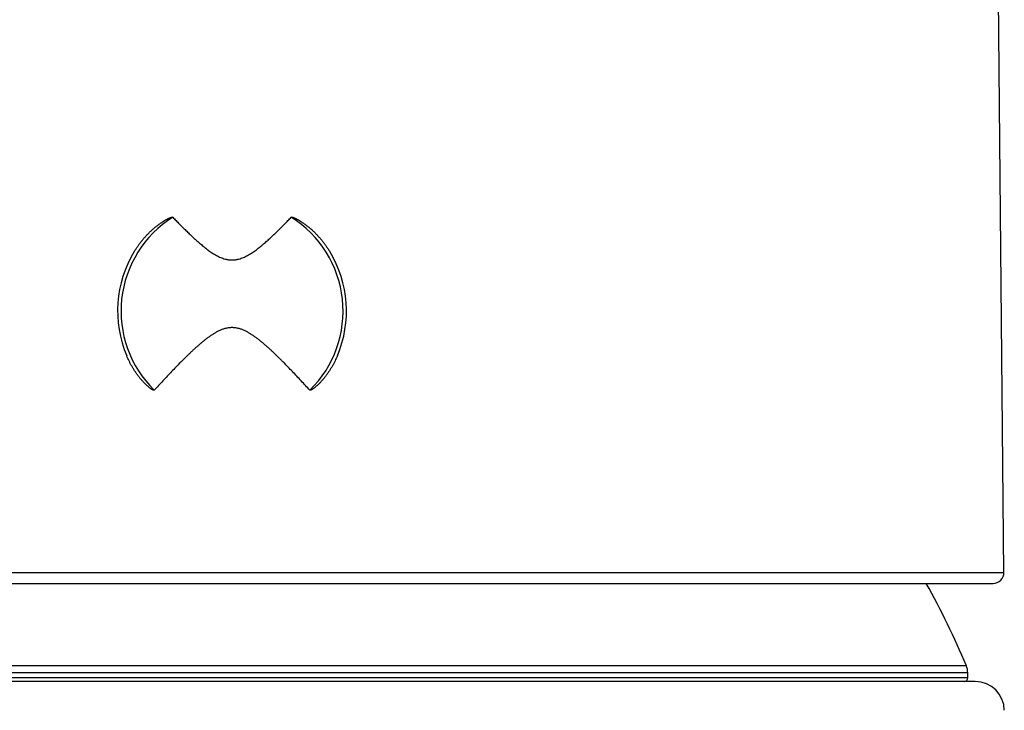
# Model space of a CAD drawing. Header units: millimetres. Extents: x -9 to 371, y -43 to 401.
# Tile 27 of 32: x 101 to 128, y 361 to 380. Entities that reach past the tile are written whole.
import ezdxf

# ---------------------------------------------------------------- set-up
doc = ezdxf.new("R2010")
doc.units = ezdxf.units.MM
doc.header["$LTSCALE"] = 23.1
doc.layers.get('0').update_dxf_attribs({"linetype": 'CONTINUOUS'})

msp = doc.modelspace()

# ---------------------------------------------------------------- linework, layer by layer
at = {"color": 7, "linetype": 'CONTINUOUS'}
for p, q in [((128.013, 364.948), (127.687, 398.94)), ((85.819, 364.645), (127.713, 364.645)), ((127.016, 362.045), (127.016, 362.185)), ((127.222, 361.945), (86.309, 361.945))]:
    msp.add_line(p, q, dxfattribs=at)
at = {"color": 9, "linetype": 'CONTINUOUS'}
for p, q in [((85.519, 364.948), (128.013, 364.948)), ((126.977, 362.378), (86.554, 362.378)), ((127.016, 362.185), (86.516, 362.185)), ((127.016, 362.045), (86.516, 362.045))]:
    msp.add_line(p, q, dxfattribs=at)
for start, end in [(122.2241, 225.4864), (314.5136, 57.7759)]:
    msp.add_arc((106.766, 372.145), 3.056, start, end, dxfattribs=at)
at = {"color": 7, "linetype": 'CONTINUOUS'}
for centre, radius, start, end in [((106.766, 372.145), 3.15, 148.6739, 203.0156), ((106.766, 372.145), 3.15, 336.9844, 31.3261), ((127.713, 364.945), 0.3, 270, 0.5494), ((106.766, 353.945), 21.9, 22.6466, 29.2476), ((126.516, 362.185), 0.5, 0, 22.6466), ((126.916, 362.045), 0.1, 270, 360), ((127.222, 361.145), 0.8, 0.4681, 90)]:
    msp.add_arc(centre, radius, start, end, dxfattribs=at)
for points, knots in [([(104.075, 373.783), (104.091, 373.809), (104.123, 373.86), (104.174, 373.935), (104.227, 374.009), (104.283, 374.081), (104.341, 374.151), (104.402, 374.218), (104.465, 374.284), (104.53, 374.348), (104.586, 374.398), (104.632, 374.438), (104.667, 374.467), (104.703, 374.495), (104.739, 374.523), (104.776, 374.549), (104.813, 374.575), (104.845, 374.596), (104.87, 374.613), (104.889, 374.625), (104.909, 374.637), (104.928, 374.648), (104.948, 374.659), (104.968, 374.67), (104.988, 374.681), (105.008, 374.691), (105.025, 374.7), (105.039, 374.706), (105.05, 374.71), (105.06, 374.715), (105.071, 374.719), (105.081, 374.723), (105.09, 374.726), (105.098, 374.728), (105.103, 374.73), (105.109, 374.731), (105.113, 374.732), (105.117, 374.733), (105.12, 374.733), (105.123, 374.733), (105.125, 374.734), (105.128, 374.733), (105.131, 374.733), (105.132, 374.733), (105.134, 374.732), (105.135, 374.731), (105.136, 374.731), (105.136, 374.73)], [0, 0, 0, 0, 0.062536, 0.125064, 0.187583, 0.250095, 0.312601, 0.375101, 0.437596, 0.500087, 0.562576, 0.593821, 0.625066, 0.656311, 0.687556, 0.718801, 0.750046, 0.781291, 0.796915, 0.812538, 0.828161, 0.843785, 0.859408, 0.875032, 0.890655, 0.906279, 0.921902, 0.929714, 0.937525, 0.945337, 0.953148, 0.960959, 0.96877, 0.972675, 0.97658, 0.980484, 0.984389, 0.986341, 0.988293, 0.990245, 0.992197, 0.994148, 0.996098, 0.997074, 0.99805, 0.999025, 1, 1, 1, 1]), ([(105.136, 374.73), (105.166, 374.7), (105.225, 374.638), (105.314, 374.546), (105.405, 374.455), (105.496, 374.365), (105.588, 374.275), (105.665, 374.202), (105.728, 374.144), (105.776, 374.1), (105.823, 374.058), (105.872, 374.015), (105.921, 373.974), (105.97, 373.933), (106.02, 373.893), (106.071, 373.853), (106.122, 373.815), (106.175, 373.778), (106.228, 373.742), (106.283, 373.708), (106.338, 373.676), (106.395, 373.647), (106.454, 373.62), (106.514, 373.597), (106.565, 373.581), (106.606, 373.571), (106.638, 373.565), (106.67, 373.56), (106.702, 373.556), (106.734, 373.554), (106.755, 373.553), (106.766, 373.553)], [0, 0, 0, 0, 0.062442, 0.124894, 0.187354, 0.249824, 0.312302, 0.374788, 0.406034, 0.437282, 0.468532, 0.499783, 0.531036, 0.562291, 0.593548, 0.624806, 0.656066, 0.687327, 0.71859, 0.749854, 0.781118, 0.812384, 0.84365, 0.874917, 0.906183, 0.921819, 0.937455, 0.953091, 0.968727, 0.984364, 1, 1, 1, 1]), ([(106.766, 373.553), (106.776, 373.553), (106.798, 373.554), (106.83, 373.556), (106.862, 373.56), (106.893, 373.565), (106.925, 373.571), (106.966, 373.581), (107.018, 373.597), (107.078, 373.62), (107.136, 373.647), (107.193, 373.676), (107.249, 373.708), (107.303, 373.742), (107.357, 373.778), (107.409, 373.815), (107.461, 373.853), (107.511, 373.893), (107.561, 373.933), (107.611, 373.974), (107.66, 374.015), (107.708, 374.058), (107.756, 374.1), (107.803, 374.144), (107.866, 374.202), (107.944, 374.275), (108.036, 374.365), (108.127, 374.455), (108.217, 374.546), (108.306, 374.638), (108.366, 374.7), (108.395, 374.73)], [0, 0, 0, 0, 0.015636, 0.031273, 0.046909, 0.062545, 0.078181, 0.093817, 0.125083, 0.15635, 0.187616, 0.218882, 0.250146, 0.28141, 0.312673, 0.343934, 0.375194, 0.406452, 0.437709, 0.468964, 0.500217, 0.531468, 0.562718, 0.593966, 0.625212, 0.687698, 0.750176, 0.812646, 0.875106, 0.937558, 1, 1, 1, 1]), ([(108.395, 374.73), (108.396, 374.731), (108.396, 374.731), (108.398, 374.732), (108.399, 374.733), (108.401, 374.733), (108.403, 374.733), (108.406, 374.734), (108.409, 374.733), (108.412, 374.733), (108.414, 374.733), (108.418, 374.732), (108.423, 374.731), (108.428, 374.73), (108.434, 374.728), (108.441, 374.726), (108.45, 374.723), (108.461, 374.719), (108.471, 374.715), (108.482, 374.71), (108.492, 374.706), (108.506, 374.7), (108.523, 374.691), (108.543, 374.681), (108.563, 374.67), (108.583, 374.659), (108.603, 374.648), (108.623, 374.637), (108.642, 374.625), (108.661, 374.613), (108.687, 374.596), (108.718, 374.575), (108.755, 374.549), (108.792, 374.523), (108.828, 374.495), (108.864, 374.467), (108.899, 374.438), (108.945, 374.398), (109.001, 374.348), (109.066, 374.284), (109.129, 374.218), (109.19, 374.151), (109.248, 374.081), (109.304, 374.009), (109.357, 373.935), (109.408, 373.86), (109.441, 373.809), (109.456, 373.783)], [0, 0, 0, 0, 0.000975, 0.00195, 0.002926, 0.003902, 0.005852, 0.007803, 0.009755, 0.011707, 0.013659, 0.015611, 0.019516, 0.02342, 0.027325, 0.03123, 0.039041, 0.046852, 0.054663, 0.062475, 0.070286, 0.078098, 0.093721, 0.109345, 0.124968, 0.140592, 0.156215, 0.171839, 0.187462, 0.203085, 0.218709, 0.249954, 0.281199, 0.312444, 0.343689, 0.374934, 0.406179, 0.437424, 0.499913, 0.562404, 0.624899, 0.687399, 0.749905, 0.812417, 0.874936, 0.937464, 1, 1, 1, 1]), ([(106.766, 371.689), (106.751, 371.689), (106.722, 371.688), (106.678, 371.684), (106.635, 371.677), (106.592, 371.668), (106.55, 371.656), (106.508, 371.643), (106.467, 371.627), (106.427, 371.61), (106.387, 371.591), (106.348, 371.571), (106.31, 371.55), (106.272, 371.528), (106.235, 371.504), (106.198, 371.48), (106.162, 371.456), (106.126, 371.43), (106.091, 371.404), (106.044, 371.369), (105.987, 371.324), (105.92, 371.268), (105.853, 371.211), (105.787, 371.153), (105.722, 371.094), (105.658, 371.035), (105.595, 370.974), (105.532, 370.913), (105.469, 370.852), (105.407, 370.79), (105.325, 370.708), (105.223, 370.603), (105.101, 370.477), (104.981, 370.35), (104.861, 370.223), (104.742, 370.094), (104.663, 370.009), (104.623, 369.966)], [0, 0, 0, 0, 0.015633, 0.031267, 0.046901, 0.062534, 0.078168, 0.093802, 0.109437, 0.125071, 0.140705, 0.156339, 0.171973, 0.187607, 0.203241, 0.218875, 0.234508, 0.250141, 0.265774, 0.281407, 0.312671, 0.343934, 0.375196, 0.406456, 0.437715, 0.468972, 0.500228, 0.531481, 0.562733, 0.593983, 0.62523, 0.687719, 0.750197, 0.812665, 0.875123, 0.937568, 1, 1, 1, 1]), ([(108.908, 369.966), (108.869, 370.009), (108.79, 370.094), (108.671, 370.223), (108.551, 370.35), (108.43, 370.477), (108.309, 370.603), (108.207, 370.708), (108.124, 370.79), (108.062, 370.852), (108, 370.913), (107.937, 370.974), (107.873, 371.035), (107.809, 371.094), (107.744, 371.153), (107.678, 371.211), (107.612, 371.268), (107.544, 371.324), (107.487, 371.369), (107.44, 371.404), (107.405, 371.43), (107.369, 371.456), (107.333, 371.48), (107.296, 371.504), (107.259, 371.528), (107.221, 371.55), (107.183, 371.571), (107.144, 371.591), (107.105, 371.61), (107.064, 371.627), (107.023, 371.643), (106.982, 371.656), (106.939, 371.668), (106.896, 371.677), (106.853, 371.684), (106.809, 371.688), (106.78, 371.689), (106.766, 371.689)], [0, 0, 0, 0, 0.062432, 0.124877, 0.187335, 0.249803, 0.312281, 0.37477, 0.406017, 0.437267, 0.468519, 0.499772, 0.531028, 0.562285, 0.593544, 0.624804, 0.656066, 0.687329, 0.718593, 0.734226, 0.749859, 0.765492, 0.781125, 0.796759, 0.812393, 0.828027, 0.843661, 0.859295, 0.874929, 0.890563, 0.906198, 0.921832, 0.937466, 0.953099, 0.968733, 0.984367, 1, 1, 1, 1]), ([(104.623, 369.966), (104.623, 369.965), (104.622, 369.965), (104.621, 369.964), (104.62, 369.964), (104.619, 369.963), (104.617, 369.963), (104.614, 369.963), (104.612, 369.963), (104.609, 369.963), (104.607, 369.964), (104.604, 369.964), (104.6, 369.966), (104.595, 369.967), (104.591, 369.969), (104.587, 369.971), (104.582, 369.973), (104.577, 369.976), (104.569, 369.98), (104.561, 369.985), (104.553, 369.99), (104.545, 369.996), (104.537, 370.001), (104.529, 370.007), (104.518, 370.014), (104.506, 370.024), (104.49, 370.036), (104.475, 370.048), (104.456, 370.065), (104.431, 370.086), (104.403, 370.113), (104.375, 370.14), (104.348, 370.168), (104.321, 370.196), (104.295, 370.225), (104.27, 370.254), (104.245, 370.283), (104.212, 370.324), (104.173, 370.375), (104.127, 370.438), (104.084, 370.502), (104.043, 370.568), (104.003, 370.635), (103.966, 370.703), (103.919, 370.795), (103.887, 370.866), (103.866, 370.913)], [0, 0, 0, 0, 0.000977, 0.001953, 0.002928, 0.003903, 0.005851, 0.007799, 0.009748, 0.011697, 0.013647, 0.015596, 0.019495, 0.023394, 0.027294, 0.031195, 0.035096, 0.038997, 0.046799, 0.054603, 0.062407, 0.070211, 0.078016, 0.085821, 0.093627, 0.109239, 0.124852, 0.140465, 0.156079, 0.187309, 0.21854, 0.249774, 0.281009, 0.312246, 0.343486, 0.374726, 0.405969, 0.437214, 0.499708, 0.56221, 0.624722, 0.687243, 0.749775, 0.812318, 0.874872, 1, 1, 1, 1]), ([(109.665, 370.913), (109.645, 370.866), (109.612, 370.795), (109.565, 370.703), (109.528, 370.635), (109.489, 370.568), (109.447, 370.502), (109.404, 370.438), (109.359, 370.375), (109.319, 370.324), (109.286, 370.283), (109.261, 370.254), (109.236, 370.225), (109.21, 370.196), (109.183, 370.168), (109.156, 370.14), (109.128, 370.113), (109.1, 370.086), (109.076, 370.065), (109.056, 370.048), (109.041, 370.036), (109.026, 370.024), (109.013, 370.014), (109.002, 370.007), (108.994, 370.001), (108.986, 369.996), (108.978, 369.99), (108.97, 369.985), (108.962, 369.98), (108.955, 369.976), (108.949, 369.973), (108.945, 369.971), (108.94, 369.969), (108.936, 369.967), (108.931, 369.966), (108.927, 369.964), (108.924, 369.964), (108.922, 369.963), (108.92, 369.963), (108.917, 369.963), (108.915, 369.963), (108.913, 369.963), (108.911, 369.964), (108.91, 369.964), (108.909, 369.965), (108.909, 369.965), (108.908, 369.966)], [0, 0, 0, 0, 0.125128, 0.187682, 0.250225, 0.312757, 0.375278, 0.43779, 0.500292, 0.562786, 0.594031, 0.625274, 0.656514, 0.687754, 0.718991, 0.750226, 0.78146, 0.812691, 0.843921, 0.859535, 0.875148, 0.890761, 0.906373, 0.914179, 0.921984, 0.929789, 0.937593, 0.945397, 0.953201, 0.961003, 0.964904, 0.968805, 0.972706, 0.976606, 0.980505, 0.984404, 0.986353, 0.988303, 0.990252, 0.992201, 0.994149, 0.996097, 0.997072, 0.998047, 0.999023, 1, 1, 1, 1])]:
    msp.add_open_spline(points, degree=3, knots=knots, dxfattribs=at)

doc.saveas('drawing.dxf')
